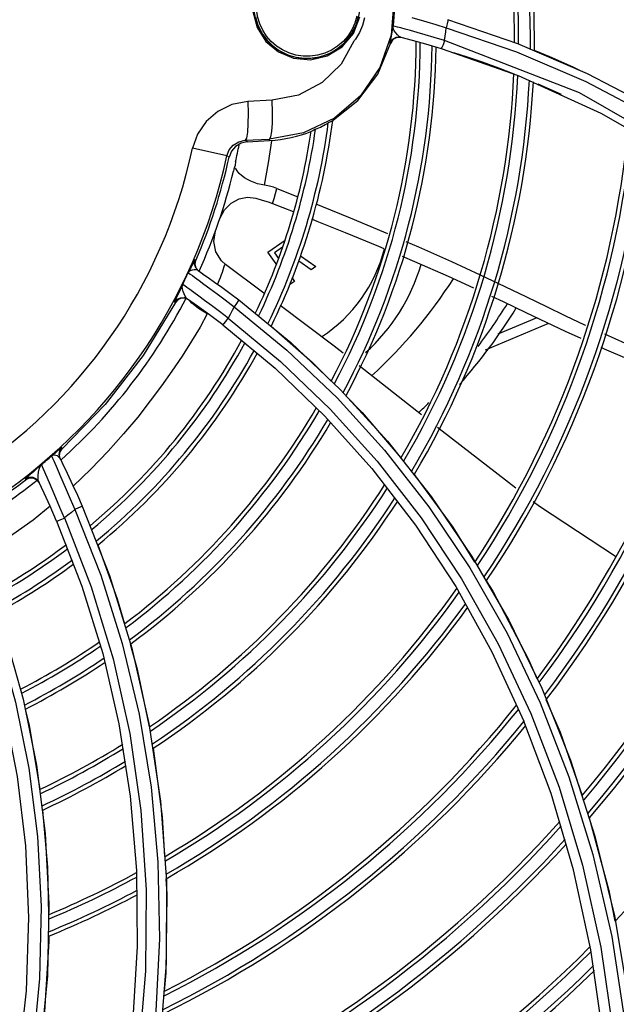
# Model space of a CAD drawing. Extents: x 40.7 to 137.4, y -250.8 to -221.5.
# Tile 158 of 256: x 62.427 to 62.5011, y -240.1906 to -240.0683. Entities that reach past the tile are written whole.
import ezdxf

# ---------------------------------------------------------------- set-up
doc = ezdxf.new("R2010")
doc.units = 0
doc.header["$MEASUREMENT"] = 0
doc.layers.get('0').update_dxf_attribs({"linetype": 'CONTINUOUS'})

msp = doc.modelspace()

# ---------------------------------------------------------------- linework, layer by layer
at = {"color": 155}
for p, q in [((62.46846381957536, -240.0700340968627), (62.46926168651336, -240.0679917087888)), ((62.46897096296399, -240.0684053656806), (62.46908391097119, -240.0679539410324)), ((62.46984538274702, -240.0681162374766), (62.46958256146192, -240.0690397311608)), ((62.47870349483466, -240.0689385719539), (62.47998453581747, -240.0693305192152)), ((62.479987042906, -240.069330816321), (62.48869809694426, -240.072312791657)), ((62.48889348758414, -240.07132897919), (62.4801771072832, -240.0683384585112)), ((62.46704951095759, -240.0717149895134), (62.46846381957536, -240.0700340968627)), ((62.47433601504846, -240.0705168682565), (62.47574835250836, -240.070885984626)), ((62.46519152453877, -240.0728431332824), (62.46704951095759, -240.0717149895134)), ((62.47306614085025, -240.0713020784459), (62.47300685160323, -240.0712868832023)), ((62.47335020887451, -240.0708174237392), (62.47306614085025, -240.0713020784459)), ((62.47574835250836, -240.070885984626), (62.47743090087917, -240.0713507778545)), ((62.47743090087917, -240.0713507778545), (62.47935806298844, -240.0719169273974)), ((62.47935806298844, -240.0719169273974), (62.48892658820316, -240.0752773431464)), ((62.49655314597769, -240.0774146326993), (62.47976741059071, -240.0709242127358)), ((62.49751862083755, -240.0750445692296), (62.48889348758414, -240.07132897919)), ((62.4591408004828, -240.072336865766), (62.46103312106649, -240.0731321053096)), ((62.46103312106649, -240.0731321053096), (62.4631210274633, -240.0733181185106)), ((62.4631210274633, -240.0733181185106), (62.46519152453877, -240.0728431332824)), ((62.48869809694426, -240.072312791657), (62.49731633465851, -240.0760205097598)), ((62.49668106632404, -240.0746837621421), (62.49576633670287, -240.0742261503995)), ((62.48892658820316, -240.0752773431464), (62.49917809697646, -240.0799520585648)), ((62.50601953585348, -240.0795024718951), (62.49751862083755, -240.0750445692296)), ((62.49137683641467, -240.0762900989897), (62.49427501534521, -240.0775714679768)), ((62.51337698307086, -240.0870865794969), (62.49655314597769, -240.0774146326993)), ((62.45837010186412, -240.0783447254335), (62.45532792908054, -240.0784982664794)), ((62.45841443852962, -240.0798638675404), (62.45837010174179, -240.0783447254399)), ((62.45839714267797, -240.0812010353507), (62.45841443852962, -240.0798638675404)), ((62.49917809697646, -240.0799520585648), (62.50848077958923, -240.0852527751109)), ((62.45502625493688, -240.0833116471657), (62.45804417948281, -240.0831593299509)), ((62.45527427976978, -240.0834848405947), (62.45502625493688, -240.0833116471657)), ((62.45527427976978, -240.0834848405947), (62.45805360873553, -240.083338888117)), ((62.45805360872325, -240.083338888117), (62.45804417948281, -240.0831593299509)), ((62.45275197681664, -240.0852232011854), (62.44848340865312, -240.0843019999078)), ((62.45301672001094, -240.0854032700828), (62.45275197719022, -240.0852232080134)), ((62.45896033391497, -240.0892957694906), (62.46155391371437, -240.0903128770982)), ((62.45842471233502, -240.0911604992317), (62.46098480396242, -240.0921716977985)), ((62.45784388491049, -240.0971887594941), (62.4598450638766, -240.0957898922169)), ((62.4598450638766, -240.0957898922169), (62.45988191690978, -240.0957739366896)), ((62.45886682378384, -240.0986521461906), (62.45784388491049, -240.0971887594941)), ((62.45963883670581, -240.0965678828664), (62.45864181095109, -240.0972648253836)), ((62.45864181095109, -240.0972648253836), (62.45914618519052, -240.0979863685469)), ((62.44888991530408, -240.0982192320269), (62.44878313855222, -240.0981469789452)), ((62.44880093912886, -240.0987135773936), (62.44888991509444, -240.0982192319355)), ((62.44894053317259, -240.0991945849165), (62.44880093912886, -240.0987135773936)), ((62.45258183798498, -240.0987299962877), (62.45258590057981, -240.0987329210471)), ((62.45733717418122, -240.1022976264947), (62.45258183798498, -240.0987299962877)), ((62.46322647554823, -240.0993842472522), (62.46167067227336, -240.0983113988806)), ((62.46188230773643, -240.0976719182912), (62.46381015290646, -240.0989762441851)), ((62.48062584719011, -240.0983609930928), (62.48420251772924, -240.0999984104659)), ((62.44928062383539, -240.0995648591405), (62.44894053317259, -240.0991945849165)), ((62.44917424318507, -240.099492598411), (62.44974319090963, -240.0998811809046)), ((62.46381015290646, -240.0989762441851), (62.46322647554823, -240.0993842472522)), ((62.44846458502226, -240.100102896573), (62.44874062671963, -240.1003044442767)), ((62.44874062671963, -240.1003044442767), (62.44929542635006, -240.1007118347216)), ((62.46114191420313, -240.1008414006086), (62.46064161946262, -240.1011911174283)), ((62.46080506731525, -240.1003595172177), (62.46114191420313, -240.1008414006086)), ((62.44634774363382, -240.1034706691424), (62.44625254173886, -240.1034051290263)), ((62.44664567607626, -240.1031198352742), (62.44634774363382, -240.1034706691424)), ((62.44794127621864, -240.1030874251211), (62.44751594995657, -240.102910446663)), ((62.44839043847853, -240.1035435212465), (62.44814306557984, -240.1032401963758)), ((62.44921588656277, -240.1042075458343), (62.44839043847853, -240.1035435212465)), ((62.45423515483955, -240.1031321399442), (62.46069536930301, -240.1084307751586)), ((62.45029407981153, -240.1048748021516), (62.44921588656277, -240.1042075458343)), ((62.49270925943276, -240.1060382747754), (62.48483948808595, -240.1093723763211)), ((62.49123748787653, -240.1053359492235), (62.48639557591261, -240.1073872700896)), ((62.45225253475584, -240.1062263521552), (62.4587433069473, -240.1115948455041)), ((62.46069536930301, -240.1084307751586), (62.46686190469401, -240.1142778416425)), ((62.4587433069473, -240.1115948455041), (62.46493011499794, -240.1175438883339)), ((62.47693830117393, -240.1174120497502), (62.46917846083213, -240.1112978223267)), ((62.46686190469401, -240.1142778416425), (62.4726858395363, -240.1206544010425)), ((62.46493011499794, -240.1175438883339), (62.47075656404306, -240.1240517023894)), ((62.43193924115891, -240.122458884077), (62.43202289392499, -240.1219976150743)), ((62.43202289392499, -240.1219976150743), (62.43229203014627, -240.1216124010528)), ((62.4322923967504, -240.1216120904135), (62.4322303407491, -240.1214911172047)), ((62.43135359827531, -240.1221785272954), (62.43096211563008, -240.1224990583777)), ((62.43108974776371, -240.1227829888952), (62.43123662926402, -240.1231201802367)), ((62.43123662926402, -240.1231201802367), (62.4316439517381, -240.1240658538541)), ((62.43199521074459, -240.1227932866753), (62.43168806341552, -240.1224966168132)), ((62.43205606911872, -240.1229145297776), (62.43193924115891, -240.122458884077)), ((62.43199496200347, -240.1227934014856), (62.43230743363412, -240.1234175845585)), ((62.43069117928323, -240.1258361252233), (62.4299678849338, -240.1241635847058)), ((62.42770570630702, -240.1253500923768), (62.42775602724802, -240.1254526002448)), ((62.42819637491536, -240.1252471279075), (62.42775602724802, -240.1254526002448)), ((62.42867893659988, -240.1252509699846), (62.42819637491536, -240.1252471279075)), ((62.42911342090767, -240.1254612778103), (62.42867893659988, -240.1252509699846)), ((62.42941681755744, -240.1258391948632), (62.42911342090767, -240.1254612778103)), ((62.4293666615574, -240.1257362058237), (62.42941742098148, -240.1258404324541)), ((62.43478297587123, -240.1287308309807), (62.43816981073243, -240.1373659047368)), ((62.43160045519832, -240.1305967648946), (62.43473871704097, -240.1386495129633)), ((62.48316540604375, -240.1349676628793), (62.48775466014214, -240.1428984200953)), ((62.43816981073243, -240.1373659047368), (62.44094298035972, -240.1463801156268)), ((62.43473871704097, -240.1386495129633), (62.43732899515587, -240.1470433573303)), ((62.48117910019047, -240.1387260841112), (62.48567481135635, -240.1468394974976)), ((62.48775466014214, -240.1428984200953), (62.49186115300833, -240.1513379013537)), ((62.42519685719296, -240.144750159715), (62.42743277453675, -240.1526877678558)), ((62.44094298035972, -240.1463801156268), (62.44306509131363, -240.1557302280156)), ((62.43732899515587, -240.1470433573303), (62.43933968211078, -240.1557452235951)), ((62.48567481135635, -240.1468394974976), (62.48964164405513, -240.1554454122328)), ((62.49186115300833, -240.1513379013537), (62.49544582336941, -240.1602796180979)), ((62.42743277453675, -240.1526877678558), (62.42910328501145, -240.1609067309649)), ((62.44306509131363, -240.1557302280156), (62.44450257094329, -240.165381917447)), ((62.49300548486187, -240.1644142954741), (62.48964232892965, -240.1554451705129)), ((62.49579266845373, -240.1738716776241), (62.49300548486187, -240.1644142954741)), ((62.44450257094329, -240.165381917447), (62.44522346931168, -240.1753097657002)), ((62.44150351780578, -240.1739621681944), (62.4415994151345, -240.1833993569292)), ((62.49796294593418, -240.1838309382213), (62.49579266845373, -240.1738716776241)), ((62.44522346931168, -240.1753097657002), (62.44519432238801, -240.1854880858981)), ((62.4306407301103, -240.1781076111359), (62.43045049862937, -240.1870530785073)), ((62.50087669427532, -240.1796148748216), (62.50263228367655, -240.189968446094)), ((62.43061507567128, -240.1821108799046), (62.43062488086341, -240.1827381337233)), ((62.4415994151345, -240.1833993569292), (62.44100198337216, -240.1930412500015)), ((62.49946358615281, -240.1942800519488), (62.49796294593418, -240.1838309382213)), ((62.44519432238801, -240.1854880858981), (62.44438023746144, -240.1958855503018)), ((62.43045049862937, -240.1870530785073), (62.42957967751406, -240.196198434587))]:
    msp.add_line(p, q, dxfattribs=at)
for points in [[(62.46810668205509, -240.0547525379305), (62.47087831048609, -240.0579916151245), (62.47271360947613, -240.0618331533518), (62.47349128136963, -240.0660129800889), (62.47316115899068, -240.0702541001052), (62.47174310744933, -240.0742690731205), (62.469328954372, -240.0777850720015)], [(62.45607500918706, -240.0651902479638), (62.45596540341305, -240.0673070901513), (62.45649395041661, -240.0692976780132), (62.45759898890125, -240.0710358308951), (62.4591408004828, -240.072336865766)], [(62.46887836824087, -240.0679021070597), (62.46862551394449, -240.0687754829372), (62.46825090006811, -240.0696010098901), (62.46776135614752, -240.0703648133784), (62.46716830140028, -240.071049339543), (62.46648748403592, -240.0716386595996), (62.46572395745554, -240.0721280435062), (62.4648925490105, -240.0725048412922), (62.46401285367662, -240.0727581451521), (62.46310793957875, -240.0728812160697), (62.46219903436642, -240.0728725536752), (62.46129034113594, -240.0727308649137), (62.46043489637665, -240.0724673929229), (62.45964337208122, -240.0720954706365), (62.45891514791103, -240.0716207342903), (62.45826286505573, -240.0710539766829), (62.45767864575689, -240.0703827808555), (62.45719941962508, -240.0696443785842), (62.45682453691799, -240.0688382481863), (62.45658928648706, -240.0680825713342), (62.45645815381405, -240.0673668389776), (62.45641122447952, -240.0667065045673), (62.45644038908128, -240.065973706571), (62.4565473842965, -240.0652824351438)], [(62.45629183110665, -240.0680041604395), (62.45640828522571, -240.0684545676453), (62.45655650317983, -240.0688957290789), (62.45673578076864, -240.0693254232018), (62.45694524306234, -240.0697414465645), (62.4571838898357, -240.070141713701), (62.45745058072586, -240.0705242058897), (62.45774401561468, -240.0708869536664), (62.45806275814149, -240.0712280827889), (62.45840524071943, -240.0715458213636), (62.45876976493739, -240.0718385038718), (62.45915450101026, -240.0721045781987), (62.45955751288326, -240.0723426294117), (62.45997676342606, -240.0725513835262), (62.46041010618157, -240.0727297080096), (62.46085529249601, -240.0728766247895), (62.46131000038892, -240.0729913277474), (62.46177184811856, -240.0730731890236), (62.46223842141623, -240.0731217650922), (62.46270728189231, -240.0731367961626), (62.46317596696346, -240.073118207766), (62.46364201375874, -240.0730661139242), (62.46410301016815, -240.072980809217), (62.46455658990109, -240.0728627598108), (62.46500043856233, -240.0727125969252)], [(62.4735279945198, -240.0674005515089), (62.473499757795, -240.0679707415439), (62.4734515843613, -240.0685396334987), (62.47338353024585, -240.0691065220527)], [(62.47571728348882, -240.068055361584), (62.47756467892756, -240.0685985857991), (62.47870349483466, -240.0689385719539)], [(62.46500043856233, -240.0727125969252), (62.46543229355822, -240.0725311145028), (62.46584993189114, -240.0723192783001), (62.46625120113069, -240.0720782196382), (62.46663405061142, -240.071809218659), (62.46699653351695, -240.0715136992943), (62.46733681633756, -240.0711932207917), (62.46765318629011, -240.0708494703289), (62.46794406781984, -240.0704842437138), (62.4682080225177, -240.0700994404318), (62.46844375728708, -240.0696970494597), (62.46865012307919, -240.0692791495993), (62.46882613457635, -240.0688478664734), (62.46897096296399, -240.0684053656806)], [(62.46958256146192, -240.0690397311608), (62.46920286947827, -240.0699185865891), (62.4687065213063, -240.0707495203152)], [(62.47300693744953, -240.0712865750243), (62.47303081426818, -240.0711293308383), (62.47313188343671, -240.0706519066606), (62.4732762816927, -240.069877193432), (62.47338353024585, -240.0691065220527)], [(62.4755558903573, -240.0696921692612), (62.47487044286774, -240.069501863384), (62.47433667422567, -240.0693552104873), (62.4739347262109, -240.0692463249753), (62.47364493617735, -240.0691697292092), (62.47345872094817, -240.0691228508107), (62.4733834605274, -240.0691065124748)], [(62.4743360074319, -240.0705168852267), (62.47413534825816, -240.0704173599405), (62.47393397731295, -240.0702340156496), (62.47373023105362, -240.0699868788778), (62.4735419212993, -240.0697013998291), (62.47341380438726, -240.0694030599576), (62.47338356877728, -240.0691065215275)], [(62.47976741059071, -240.0709242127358), (62.47985274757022, -240.0703948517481), (62.47992596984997, -240.0698636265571), (62.479987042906, -240.069330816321)], [(62.48017713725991, -240.0683384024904), (62.48018705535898, -240.0684762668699), (62.48011643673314, -240.0688426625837), (62.47998493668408, -240.0693306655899)], [(62.4687065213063, -240.0707495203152), (62.46864755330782, -240.0708337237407), (62.46858759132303, -240.0709168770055), (62.46852664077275, -240.0709989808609)], [(62.47300685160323, -240.0712868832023), (62.47327922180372, -240.0708140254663), (62.47376660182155, -240.0705243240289), (62.47433598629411, -240.0705168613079)], [(62.47439458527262, -240.0705317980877), (62.47383439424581, -240.0705371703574), (62.47335020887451, -240.0708174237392)], [(62.47976434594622, -240.0709239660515), (62.47850220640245, -240.0705404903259), (62.47737943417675, -240.0702102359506), (62.47639545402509, -240.0699282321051), (62.4755558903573, -240.0696921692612)], [(62.46852664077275, -240.0709989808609), (62.46692290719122, -240.0738544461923), (62.4645730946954, -240.0761490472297), (62.46164669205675, -240.0776934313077), (62.45837010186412, -240.0783447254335)], [(62.46578941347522, -240.0809397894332), (62.46900116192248, -240.0783742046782), (62.47147810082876, -240.0750936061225), (62.47306493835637, -240.0713063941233)], [(62.47976501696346, -240.07092416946), (62.47958870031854, -240.0714567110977), (62.47944448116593, -240.0718034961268), (62.47935805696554, -240.0719169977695)], [(62.48089358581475, -240.072394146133), (62.48258985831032, -240.0729484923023), (62.48444218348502, -240.0735868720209), (62.48649460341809, -240.0743347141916), (62.48838515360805, -240.0750662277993)], [(62.49576635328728, -240.0742260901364), (62.49284976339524, -240.0729365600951), (62.49093388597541, -240.0721451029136)], [(62.49731633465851, -240.0760205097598), (62.50580982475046, -240.0804720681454), (62.51414113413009, -240.0856853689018)], [(62.469328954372, -240.0777850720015), (62.46609405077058, -240.080548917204), (62.46224469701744, -240.0823845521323), (62.45804417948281, -240.0831593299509)], [(62.45532792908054, -240.0784982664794), (62.45334869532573, -240.0788722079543), (62.4516117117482, -240.0797206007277), (62.45016676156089, -240.0809774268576), (62.44910813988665, -240.0825372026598), (62.44848320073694, -240.0843028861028)], [(62.45532792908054, -240.0784982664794), (62.45537313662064, -240.0799645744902), (62.45536348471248, -240.0812515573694), (62.45530005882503, -240.0823124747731), (62.45518475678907, -240.0830325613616), (62.45502622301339, -240.0833116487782)], [(62.45804417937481, -240.083159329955), (62.45820494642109, -240.0828981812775), (62.45832393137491, -240.0822352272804), (62.45839714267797, -240.0812010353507)], [(62.46578941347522, -240.0809397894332), (62.46568455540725, -240.0809867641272), (62.46553696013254, -240.0810576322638), (62.46534523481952, -240.081151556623)], [(62.46375697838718, -240.0819486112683), (62.46356348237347, -240.0820476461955), (62.46341322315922, -240.0821257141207), (62.46330481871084, -240.0821849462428)], [(62.45275197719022, -240.0852232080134), (62.45303817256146, -240.084495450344), (62.45354287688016, -240.0838965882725), (62.45422264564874, -240.0834853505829), (62.45502625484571, -240.0833116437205)], [(62.45527427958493, -240.0834848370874), (62.4544987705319, -240.0836547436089), (62.45382104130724, -240.0840625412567), (62.45330933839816, -240.0846655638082), (62.45301672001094, -240.0854032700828)], [(62.45742667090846, -240.0888874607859), (62.45792914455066, -240.0861204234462), (62.45834766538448, -240.0833838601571)], [(62.45375484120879, -240.0864266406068), (62.4536835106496, -240.0866644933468), (62.4536173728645, -240.0869038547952), (62.45355646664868, -240.0871445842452)], [(62.45383182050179, -240.0859588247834), (62.45380011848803, -240.0861148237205), (62.45377455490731, -240.0862703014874), (62.45375484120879, -240.0864266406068)], [(62.4574260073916, -240.0888961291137), (62.45699107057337, -240.0888123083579), (62.45656625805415, -240.0887024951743), (62.4561459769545, -240.0885651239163), (62.45572833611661, -240.0883972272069), (62.45531838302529, -240.0881967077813), (62.45492856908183, -240.0879647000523), (62.45457155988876, -240.087703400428), (62.4542605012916, -240.0874161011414), (62.45400811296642, -240.0871051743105), (62.45383113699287, -240.0867732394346)], [(62.4589603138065, -240.0892957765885), (62.45853676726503, -240.0891472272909), (62.45802587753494, -240.0890070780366), (62.45742667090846, -240.0888874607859)], [(62.45842471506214, -240.0911604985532), (62.45860683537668, -240.0905446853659), (62.45878539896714, -240.0899231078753), (62.45896033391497, -240.0892957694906)], [(62.45186721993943, -240.0930118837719), (62.45242930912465, -240.0919367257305), (62.45326369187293, -240.0911089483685), (62.45426333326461, -240.0905862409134), (62.45532363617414, -240.0903894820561), (62.45634686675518, -240.0905070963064)], [(62.45634699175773, -240.0905066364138), (62.45713283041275, -240.0907254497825), (62.45785297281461, -240.0909514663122), (62.45842471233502, -240.0911604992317)], [(62.46381179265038, -240.0912102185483), (62.46448925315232, -240.0914794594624), (62.46806246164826, -240.0929367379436), (62.47219497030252, -240.0946742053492), (62.47271146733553, -240.094897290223)], [(62.46325553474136, -240.0930730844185), (62.46391011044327, -240.0933329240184), (62.4674571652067, -240.0947631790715), (62.47159436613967, -240.0964710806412), (62.47224876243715, -240.0967484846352)], [(62.452585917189, -240.09873291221), (62.45207969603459, -240.0982764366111), (62.45137422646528, -240.0971565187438), (62.45111288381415, -240.0958579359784), (62.45133060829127, -240.0945511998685)], [(62.47498024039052, -240.095877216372), (62.47654286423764, -240.0965521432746), (62.48062584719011, -240.0983609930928)], [(62.44878313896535, -240.0981469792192), (62.44874084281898, -240.0981981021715), (62.44863511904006, -240.0983899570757), (62.44845646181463, -240.0987410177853), (62.44821419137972, -240.0992251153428), (62.44795377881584, -240.0997387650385)], [(62.44878313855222, -240.0981469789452), (62.44869415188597, -240.0986417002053), (62.44883395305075, -240.099122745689), (62.44917424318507, -240.099492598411)], [(62.45241076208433, -240.0989857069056), (62.45245362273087, -240.0988385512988), (62.45249176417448, -240.0987467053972), (62.4525370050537, -240.0987140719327), (62.45258183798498, -240.0987299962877)], [(62.47450779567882, -240.0977061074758), (62.47603360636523, -240.0983529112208), (62.4802403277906, -240.1001888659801), (62.48339539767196, -240.1016162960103)], [(62.44795385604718, -240.0997384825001), (62.44802783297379, -240.0997901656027), (62.44820089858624, -240.0999128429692), (62.44846458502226, -240.100102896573)], [(62.44869156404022, -240.0993790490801), (62.44841809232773, -240.0994158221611), (62.44819847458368, -240.0995010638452), (62.44804998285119, -240.099613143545), (62.44795391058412, -240.0997385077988)], [(62.44917441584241, -240.0994922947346), (62.44895668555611, -240.0994018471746), (62.44869156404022, -240.0993790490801)], [(62.44973216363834, -240.0998736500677), (62.4504238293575, -240.1003526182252), (62.45121668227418, -240.1009110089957), (62.45212021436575, -240.10155981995), (62.45313016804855, -240.1023011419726), (62.45423521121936, -240.1031321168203)], [(62.45155589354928, -240.1012234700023), (62.45160280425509, -240.1011179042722), (62.45179919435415, -240.1007016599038), (62.45195528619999, -240.1003293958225), (62.45208708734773, -240.0999833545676), (62.45219446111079, -240.0996741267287), (62.45228146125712, -240.0994036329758), (62.45241076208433, -240.0989857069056)], [(62.48420251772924, -240.0999984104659), (62.48727535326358, -240.1014576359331), (62.48996862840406, -240.1027662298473), (62.4924369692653, -240.1039666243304), (62.49480054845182, -240.1050992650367), (62.49716975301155, -240.1062059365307), (62.4972768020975, -240.1062547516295)], [(62.4472527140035, -240.1012047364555), (62.44704744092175, -240.101658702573), (62.44684133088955, -240.1021025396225)], [(62.44743344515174, -240.102375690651), (62.44731539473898, -240.1020687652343), (62.4472279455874, -240.1017583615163), (62.44720135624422, -240.1014667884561), (62.44725259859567, -240.1012049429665)], [(62.44924733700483, -240.1026515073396), (62.44864456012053, -240.1022086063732), (62.44816234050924, -240.1018559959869), (62.44778749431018, -240.1015840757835), (62.44751005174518, -240.1013853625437), (62.44732882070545, -240.1012577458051), (62.44725249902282, -240.1012048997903)], [(62.44929542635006, -240.1007118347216), (62.44990154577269, -240.1011587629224), (62.45064654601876, -240.1017095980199), (62.45152126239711, -240.1023612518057), (62.45251695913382, -240.1031128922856), (62.45363138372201, -240.1039697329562)], [(62.44684133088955, -240.1021025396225), (62.4464932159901, -240.1028402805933), (62.44637400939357, -240.1030966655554), (62.44629648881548, -240.1032713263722), (62.44625774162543, -240.1033707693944), (62.44625104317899, -240.1034079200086)], [(62.44784436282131, -240.1030204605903), (62.44769869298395, -240.1028718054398), (62.44756354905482, -240.102650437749), (62.44743344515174, -240.102375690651)], [(62.44635075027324, -240.1034650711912), (62.44234373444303, -240.1100258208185), (62.43763926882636, -240.116097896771), (62.43229204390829, -240.1216124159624)], [(62.44625254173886, -240.1034051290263), (62.4465502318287, -240.1030543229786), (62.44696252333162, -240.1028568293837), (62.44741943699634, -240.1028442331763), (62.44784429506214, -240.103020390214)], [(62.44751594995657, -240.102910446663), (62.44705846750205, -240.1029225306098), (62.44664567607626, -240.1031198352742)], [(62.45225248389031, -240.1062264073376), (62.45059028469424, -240.1049780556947), (62.44910309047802, -240.103902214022), (62.44784436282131, -240.1030204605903)], [(62.45290864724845, -240.1054151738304), (62.4518177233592, -240.1045737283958), (62.45084096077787, -240.1038345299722), (62.44998063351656, -240.1031930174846), (62.44924733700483, -240.1026515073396)], [(62.45423521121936, -240.1031321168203), (62.45415980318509, -240.1032542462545), (62.45393734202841, -240.1035629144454), (62.45363184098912, -240.103970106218)], [(62.48563216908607, -240.1026593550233), (62.48704278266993, -240.1033225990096), (62.48986196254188, -240.104676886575), (62.49239567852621, -240.1058908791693), (62.49476343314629, -240.1070038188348), (62.4967004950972, -240.107887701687)], [(62.45029408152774, -240.1048748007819), (62.44940983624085, -240.1065022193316), (62.44835959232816, -240.1082545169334), (62.447175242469, -240.1101320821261), (62.44592512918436, -240.1119788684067), (62.44461554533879, -240.1137790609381), (62.44322082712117, -240.1156628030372), (62.44168048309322, -240.1176710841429), (62.43992341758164, -240.1197618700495), (62.43797802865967, -240.121916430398), (62.43583512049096, -240.1241345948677), (62.43366614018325, -240.1262506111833)], [(62.45363174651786, -240.1039705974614), (62.45339404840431, -240.1044540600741), (62.45315290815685, -240.1049358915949), (62.45290773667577, -240.1054158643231)], [(62.45363174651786, -240.1039705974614), (62.46019421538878, -240.1093531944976), (62.46643572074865, -240.1152856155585), (62.47232792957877, -240.1217680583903), (62.47783819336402, -240.1288020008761), (62.48292745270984, -240.1363852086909), (62.48755062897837, -240.1445058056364), (62.49166635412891, -240.1531534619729), (62.4952347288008, -240.1623223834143), (62.49821125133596, -240.1720003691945), (62.50054781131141, -240.1821684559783), (62.50219333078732, -240.1928008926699), (62.50309797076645, -240.2038659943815), (62.503214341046, -240.2153254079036)], [(62.46720602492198, -240.1097436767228), (62.46608992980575, -240.1088642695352), (62.45934828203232, -240.1038064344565)], [(62.45225254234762, -240.106226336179), (62.45235262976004, -240.1061190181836), (62.45260040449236, -240.1058122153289), (62.45290811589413, -240.1054159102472)], [(62.45290773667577, -240.1054158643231), (62.45939696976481, -240.1107689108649), (62.46557576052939, -240.1166795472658), (62.47141190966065, -240.1231479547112), (62.4768664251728, -240.1301716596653), (62.48189530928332, -240.1377425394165), (62.48645455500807, -240.1458481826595), (62.49050458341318, -240.1544813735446)], [(62.4582361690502, -240.1063935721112), (62.46334371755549, -240.1108393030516), (62.46568784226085, -240.1132068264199)], [(62.49966420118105, -240.1073431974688), (62.50223412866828, -240.1085004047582), (62.50506386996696, -240.1097718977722), (62.50817765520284, -240.1111833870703), (62.51078997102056, -240.1123837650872)], [(62.49917612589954, -240.1089939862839), (62.499619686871, -240.1091913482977), (62.50240402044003, -240.1104141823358), (62.50553589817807, -240.1117894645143), (62.50898808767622, -240.1133260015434), (62.51026126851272, -240.1139006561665)], [(62.46750537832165, -240.1150425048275), (62.46955738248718, -240.1171149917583), (62.47435765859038, -240.1227421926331)], [(62.48861531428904, -240.1265101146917), (62.47948997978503, -240.1194225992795), (62.47889757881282, -240.1189558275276)], [(62.4726858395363, -240.1206544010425), (62.47813102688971, -240.1275519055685), (62.48316540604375, -240.1349676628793)], [(62.43223034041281, -240.1214911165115), (62.43217816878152, -240.121515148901), (62.43201216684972, -240.1216397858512), (62.43172497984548, -240.1218724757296), (62.43135359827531, -240.1221785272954)], [(62.4322303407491, -240.1214911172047), (62.43196110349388, -240.1218766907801), (62.431877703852, -240.1223380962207), (62.43199496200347, -240.1227934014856)], [(62.43096235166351, -240.1224986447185), (62.4310008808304, -240.1225832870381), (62.43108974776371, -240.1227829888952)], [(62.43168806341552, -240.1224966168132), (62.43130518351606, -240.1223901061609), (62.43096246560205, -240.1224987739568)], [(62.42970565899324, -240.1235802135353), (62.42943838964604, -240.1238207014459), (62.42910936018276, -240.1241110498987), (62.42874485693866, -240.1244274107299), (62.42807863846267, -240.1250001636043)], [(62.42930382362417, -240.125241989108), (62.42932173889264, -240.1248998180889), (62.4293616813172, -240.1245234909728), (62.42942543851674, -240.1241508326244), (62.42953507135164, -240.1238283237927), (62.42970541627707, -240.1235803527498)], [(62.4299678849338, -240.1241635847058), (62.42983378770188, -240.1238600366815), (62.4297443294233, -240.1236633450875), (62.4297053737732, -240.1235802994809)], [(62.4316439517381, -240.1240658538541), (62.43195178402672, -240.1247766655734), (62.43277908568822, -240.1266722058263)], [(62.43229681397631, -240.1233963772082), (62.43268523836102, -240.1241854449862), (62.43312641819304, -240.1251013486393), (62.43362642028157, -240.1261638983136), (62.43418035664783, -240.1273732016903), (62.43478304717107, -240.1287308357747)], [(62.47075656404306, -240.1240517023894), (62.4761794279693, -240.1311051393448), (62.48117910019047, -240.1387260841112)], [(62.42770570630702, -240.1253500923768), (62.42814589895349, -240.1251444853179), (62.42862820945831, -240.1251479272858), (62.42906250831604, -240.1253575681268), (62.4293666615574, -240.1257362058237)], [(62.42807863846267, -240.1250001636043), (62.42785859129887, -240.125193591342), (62.42773724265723, -240.1253079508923), (62.42770571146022, -240.1253500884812)], [(62.42936666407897, -240.1257362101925), (62.42931349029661, -240.1255265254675), (62.42930382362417, -240.125241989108)], [(62.43160039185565, -240.1305967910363), (62.43078331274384, -240.1287499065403), (62.43002951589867, -240.1271187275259), (62.42936666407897, -240.1257362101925)], [(62.47600998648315, -240.1247990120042), (62.48080310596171, -240.1313445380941), (62.48351909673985, -240.1356972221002)], [(62.43257081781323, -240.1302069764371), (62.43201353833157, -240.1288880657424), (62.43151139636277, -240.1277215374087), (62.43069117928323, -240.1258361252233)], [(62.43277908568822, -240.1266722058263), (62.43328659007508, -240.1278437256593), (62.43384971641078, -240.1291671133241)], [(62.50101596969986, -240.1349801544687), (62.49156065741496, -240.1287977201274), (62.49077353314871, -240.1281863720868)], [(62.43077912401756, -240.1287408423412), (62.42868362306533, -240.130493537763), (62.42616909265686, -240.1322699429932), (62.42365732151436, -240.1340847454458), (62.42165104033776, -240.1352799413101)], [(62.43384931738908, -240.1291673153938), (62.43342514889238, -240.1295169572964), (62.43299859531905, -240.1298634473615), (62.43256920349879, -240.1302064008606)], [(62.43384931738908, -240.1291673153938), (62.4370689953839, -240.1373029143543), (62.4397384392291, -240.1457694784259), (62.44183164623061, -240.1545451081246), (62.44331945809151, -240.1636053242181), (62.44417229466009, -240.1729220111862), (62.44436134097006, -240.1824705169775)], [(62.43478304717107, -240.1287308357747), (62.4346588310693, -240.1287999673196), (62.43431463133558, -240.12896098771), (62.43384997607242, -240.1291677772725)], [(62.43160041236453, -240.1305967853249), (62.43174104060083, -240.1305512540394), (62.43210782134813, -240.1304035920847), (62.43256992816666, -240.1302074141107)], [(62.43256920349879, -240.1302064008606), (62.435897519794, -240.1387653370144), (62.43861361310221, -240.1476982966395), (62.440681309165, -240.1569692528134), (62.44206459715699, -240.1665412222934), (62.44273098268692, -240.1763883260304), (62.44264704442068, -240.1864869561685)], [(62.43670805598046, -240.1335475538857), (62.43912960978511, -240.1402230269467), (62.44000843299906, -240.1433275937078)], [(62.42147465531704, -240.1375366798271), (62.42424456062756, -240.1451439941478), (62.42647709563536, -240.1530588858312), (62.42814692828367, -240.1612649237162), (62.42922409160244, -240.1697306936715), (62.42968109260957, -240.1784402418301), (62.42948796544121, -240.1873741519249)], [(62.42006339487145, -240.1382816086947), (62.42284462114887, -240.1459807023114), (62.42506666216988, -240.1539909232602), (62.4267057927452, -240.1623061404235), (62.42773079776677, -240.1709138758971), (62.42810641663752, -240.1797882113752), (62.42779781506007, -240.1888914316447), (62.42677102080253, -240.1981964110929)], [(62.48496083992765, -240.1380077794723), (62.48576043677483, -240.1392892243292), (62.4902221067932, -240.1477818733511), (62.49124934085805, -240.1501472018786)], [(62.44072767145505, -240.1458684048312), (62.44160342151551, -240.1489621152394), (62.44308516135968, -240.1561353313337)], [(62.4923724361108, -240.1527332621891), (62.4941446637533, -240.1568140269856), (62.49687936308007, -240.164647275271)], [(62.42766876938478, -240.1539477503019), (62.42816695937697, -240.1559269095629), (62.42953096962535, -240.1638946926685)], [(62.49050458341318, -240.1544813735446), (62.4940056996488, -240.1636389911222), (62.49691196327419, -240.1733085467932), (62.49917365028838, -240.1834695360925), (62.50073901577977, -240.1940954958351), (62.5015585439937, -240.2051547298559), (62.50158392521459, -240.2166097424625)], [(62.43933968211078, -240.1557452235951), (62.44074051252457, -240.1647239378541), (62.44150351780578, -240.1739621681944)], [(62.44357448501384, -240.1587863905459), (62.4447023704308, -240.1673155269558), (62.44499345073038, -240.1722255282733)], [(62.42910328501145, -240.1609067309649), (62.43018179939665, -240.1693861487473), (62.4306407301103, -240.1781076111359)], [(62.49544582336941, -240.1602796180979), (62.49846615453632, -240.1697119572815), (62.50087669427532, -240.1796148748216)], [(62.42982473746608, -240.1664677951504), (62.43048108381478, -240.1735392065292), (62.43057328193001, -240.1794372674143)], [(62.49776433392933, -240.1674246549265), (62.50018699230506, -240.1764478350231), (62.50091299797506, -240.180242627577)], [(62.44515790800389, -240.1749996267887), (62.44526943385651, -240.1768808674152), (62.4451416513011, -240.1866742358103), (62.44494830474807, -240.1889370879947)], [(62.43062488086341, -240.1827381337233), (62.43004752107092, -240.1921671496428), (62.4295850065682, -240.1955037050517)], [(62.44436134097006, -240.1824705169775), (62.44385710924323, -240.192225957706), (62.44262924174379, -240.2021607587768)], [(62.44264704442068, -240.1864869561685), (62.44177772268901, -240.1968051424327), (62.44008645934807, -240.2073115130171)], [(62.42948796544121, -240.1873741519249), (62.42861300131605, -240.196509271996), (62.42702306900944, -240.2058192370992)]]:
    msp.add_lwpolyline(points, dxfattribs=at)
msp.add_circle((62.46267542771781, -240.0665924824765), 0.006563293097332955, dxfattribs=at)
for centre, radius, start, end in [((62.38526041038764, -240.0706578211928), 0.1178699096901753, 356.5366480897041, 24.58504914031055), ((62.38526041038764, -240.0706578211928), 0.1183704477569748, 356.4242084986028, 24.4786858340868), ((62.38526041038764, -240.0706578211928), 0.1198354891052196, 356.0938046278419, 24.16570896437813), ((62.38526041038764, -240.0706578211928), 0.1203361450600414, 355.9804743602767, 24.05821381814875), ((62.38526041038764, -240.0706578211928), 0.1032201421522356, 359.715747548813, 27.55418709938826), ((62.38526041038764, -240.0706578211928), 0.1037206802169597, 359.6110418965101, 27.45782847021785), ((62.38526041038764, -240.0706578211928), 0.1051857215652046, 359.3028591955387, 27.17353971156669), ((62.38526041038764, -240.0706578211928), 0.1056863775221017, 359.1969833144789, 27.07564870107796), ((62.38526041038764, -240.0706578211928), 0.09101200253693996, 332.1657805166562, 359.7671918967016), ((62.38526041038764, -240.0706578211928), 0.09151254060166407, 332.0696504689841, 359.6822150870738), ((62.38526041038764, -240.0706578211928), 0.09297758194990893, 331.7859855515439, 359.4304097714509), ((62.38526041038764, -240.0706578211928), 0.09347823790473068, 331.6882949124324, 359.3433435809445), ((62.38526041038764, -240.0706578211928), 0.1032201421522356, 329.7157475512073, 357.5541871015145), ((62.38526041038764, -240.0706578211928), 0.1037206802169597, 329.6110418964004, 357.4578284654), ((62.38526041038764, -240.0706578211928), 0.1051857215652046, 329.3028591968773, 357.1735397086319), ((62.38526041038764, -240.0706578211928), 0.1056863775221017, 329.1969833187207, 357.0756487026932), ((62.38526041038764, -240.0706578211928), 0.08076944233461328, 334.0333838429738, 352.5349062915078), ((62.38526041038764, -240.0706578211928), 0.08127009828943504, 333.9470229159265, 352.8013791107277), ((62.45718932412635, -240.066880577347), 0.01643714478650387, 293.5507839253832, 299.7481056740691), ((62.38526041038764, -240.0706578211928), 0.07880386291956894, 334.3669290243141, 351.5873189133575), ((62.38526041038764, -240.0706578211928), 0.07930440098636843, 334.282853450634, 351.8148297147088), ((62.45718932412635, -240.066880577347), 0.0164809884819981, 273.0060445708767, 291.7811748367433), ((62.38526041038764, -240.0706578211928), 0.1178699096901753, 326.5366480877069, 354.5850491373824), ((62.38526041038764, -240.0706578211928), 0.1183704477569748, 326.4242085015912, 354.4786858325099), ((62.38526041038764, -240.0706578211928), 0.1198354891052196, 326.0938046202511, 354.1657089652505), ((62.38526041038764, -240.0706578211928), 0.07025784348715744, 347.4211084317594, 349.137118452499), ((62.38526041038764, -240.0706578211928), 0.1203361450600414, 325.9804743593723, 354.0582138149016), ((62.38526041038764, -240.0706578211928), 0.06904536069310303, 258.190342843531, 347.8217423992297), ((62.38526041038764, -240.0706578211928), 0.06467852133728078, 258.1907891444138, 347.8209415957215), ((62.38526041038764, -240.0706578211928), 0.06934223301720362, 336.5799309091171, 347.7224558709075), ((62.38526041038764, -240.0706578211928), 0.07025784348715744, 335.7009360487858, 346.4283700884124), ((62.38526041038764, -240.0706578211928), 0.1325196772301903, 323.1573980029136, 351.3604927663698), ((62.38526041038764, -240.0706578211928), 0.1330202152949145, 323.0389436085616, 351.2465731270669), ((62.38526041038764, -240.0706578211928), 0.1344852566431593, 322.6912000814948, 350.9118681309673), ((62.38526041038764, -240.0706578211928), 0.1349859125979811, 322.5720335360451, 350.7970522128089), ((62.45434671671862, -240.0921858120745), 0.01855637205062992, 303.2304670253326, 345.6766899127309), ((62.45434671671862, -240.0921858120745), 0.02343962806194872, 311.7903912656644, 343.8312881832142), ((62.38522209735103, -240.0706363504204), 0.06915352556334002, 333.7661463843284, 335.1125214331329), ((62.43036533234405, -240.0682305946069), 0.05994196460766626, 312.3138750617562, 327.4327721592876), ((62.38526041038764, -240.0706578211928), 0.145948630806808, 319.919321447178, 348.2303683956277), ((62.38526041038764, -240.0706578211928), 0.1464491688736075, 319.7963564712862, 348.1109297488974), ((62.38526041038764, -240.0706578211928), 0.147914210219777, 319.4355797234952, 347.7602932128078), ((62.38526041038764, -240.0706578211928), 0.1484148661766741, 319.3120170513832, 347.6401345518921), ((62.38526041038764, -240.0706578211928), 0.07025784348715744, 311.8714921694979, 332.6742329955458), ((62.43036533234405, -240.0682305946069), 0.0672668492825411, 322.7964495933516, 328.2834490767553), ((62.43036533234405, -240.0682305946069), 0.06848766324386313, 318.4765842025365, 328.3850163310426), ((62.38526041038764, -240.0706578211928), 0.07880386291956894, 309.8888002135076, 331.6464065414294), ((62.38526041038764, -240.0706578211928), 0.07930440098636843, 309.7737943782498, 331.5777094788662), ((62.38526041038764, -240.0706578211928), 0.08076944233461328, 309.4361468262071, 331.3720393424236), ((62.38526041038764, -240.0706578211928), 0.08127009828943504, 309.320446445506, 331.3002438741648), ((62.38526041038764, -240.0706578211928), 0.1593775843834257, 316.5695976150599, 344.9651029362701), ((62.43036533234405, -240.0682305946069), 0.0672668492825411, 313.3522343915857, 314.9016681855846), ((62.38526041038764, -240.0706578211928), 0.09101200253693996, 307.037736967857, 329.767191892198), ((62.38526041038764, -240.0706578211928), 0.09151254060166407, 306.9190015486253, 329.6822150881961), ((62.38526041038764, -240.0706578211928), 0.09297758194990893, 306.5707282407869, 329.4304097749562), ((62.38526041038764, -240.0706578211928), 0.09347823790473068, 306.451480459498, 329.3433435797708), ((62.38523059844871, -240.0706259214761), 0.06915326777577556, 310.0261071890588, 311.399499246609), ((62.38526041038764, -240.0706578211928), 0.07025784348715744, 299.6910394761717, 308.6785609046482), ((62.38526041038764, -240.0706578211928), 0.06934223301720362, 300.5644185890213, 307.7950735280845), ((62.38526041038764, -240.0706578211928), 0.1032201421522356, 304.1059613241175, 327.5541871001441), ((62.38526041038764, -240.0706578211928), 0.1037206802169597, 303.984239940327, 327.4578284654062), ((62.38526041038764, -240.0706578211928), 0.1051857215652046, 303.6273256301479, 327.173539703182), ((62.38526041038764, -240.0706578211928), 0.1056863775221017, 303.5051574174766, 327.0756487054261), ((62.38526041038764, -240.0706578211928), 0.07880386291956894, 298.9468065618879, 307.1128829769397), ((62.38526041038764, -240.0706578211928), 0.07930440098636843, 298.8935588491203, 307.0133946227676), ((62.38526041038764, -240.0706578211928), 0.08076944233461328, 298.7318678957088, 306.72001726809), ((62.38526041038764, -240.0706578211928), 0.08127009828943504, 298.6746874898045, 306.6190531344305), ((62.38526041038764, -240.0706578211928), 0.1178699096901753, 300.4976645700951, 324.5850491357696), ((62.38526041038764, -240.0706578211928), 0.1183704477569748, 300.3727659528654, 324.4786858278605), ((62.38526041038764, -240.0706578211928), 0.1198354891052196, 300.0066167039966, 324.1657089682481), ((62.38526041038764, -240.0706578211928), 0.1203361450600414, 299.8813143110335, 324.0582138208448), ((62.38526041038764, -240.0706578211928), 0.09101200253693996, 297.3898798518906, 304.5883606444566), ((62.38526041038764, -240.0706578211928), 0.09151254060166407, 297.3160251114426, 304.4809948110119), ((62.38526041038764, -240.0706578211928), 0.09297758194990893, 297.0959739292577, 304.1652216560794), ((62.38526041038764, -240.0706578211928), 0.09347823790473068, 297.0194915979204, 304.0568193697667), ((62.38526041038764, -240.0706578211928), 0.1325196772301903, 296.8004910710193, 321.3604927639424), ((62.38526041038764, -240.0706578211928), 0.1330202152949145, 296.6726916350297, 321.2465731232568), ((62.38526041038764, -240.0706578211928), 0.1349859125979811, 296.169928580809, 320.7970522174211), ((62.38526041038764, -240.0706578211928), 0.1344852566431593, 296.2980996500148, 320.9118603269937), ((62.38526041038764, -240.0706578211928), 0.1032201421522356, 295.4126279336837, 301.8990609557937), ((62.38526041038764, -240.0706578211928), 0.1037206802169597, 295.3245473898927, 301.7859107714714), ((62.38526041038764, -240.0706578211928), 0.1051857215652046, 295.0639462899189, 301.4535468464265), ((62.38526041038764, -240.0706578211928), 0.1056863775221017, 294.9739682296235, 301.3395875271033), ((62.38526041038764, -240.0706578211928), 0.1464491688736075, 293.2092720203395, 318.1109297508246), ((62.38526041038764, -240.0706578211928), 0.145948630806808, 293.3395335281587, 318.230368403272), ((62.38526041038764, -240.0706578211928), 0.1484148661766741, 292.6969069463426, 317.6401345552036), ((62.38526041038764, -240.0706578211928), 0.147914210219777, 292.8275134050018, 317.760293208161), ((62.38526041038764, -240.0706578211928), 0.1178699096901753, 292.6512091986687, 298.5071252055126), ((62.38526041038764, -240.0706578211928), 0.1183704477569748, 292.5508408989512, 298.3885125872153), ((62.38526041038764, -240.0706578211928), 0.1203361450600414, 292.1533145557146, 297.9211388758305), ((62.38526041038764, -240.0706578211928), 0.1198354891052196, 292.255054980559, 298.0403998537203), ((62.38526041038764, -240.0706578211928), 0.1598781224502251, 289.6822064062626, 314.841093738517), ((62.38526041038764, -240.0706578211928), 0.1593775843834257, 289.8147598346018, 314.965102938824), ((62.38526041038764, -240.0706578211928), 0.1618438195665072, 289.1608980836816, 314.3526378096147), ((62.38526041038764, -240.0706578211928), 0.16134316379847, 289.2937733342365, 314.4772513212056)]:
    msp.add_arc(centre, radius, start, end, dxfattribs=at)
at = {"color": 6, "linetype": 'Continuous'}
for radius, start, end in [(0.2233113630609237, 299.5890560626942, 338.1020136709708), (0.2240439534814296, 299.5863259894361, 338.1019567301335), (0.2244575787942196, 300.2350051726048, 334.8473070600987)]:
    msp.add_arc((62.38526041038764, -240.0706578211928), radius, start, end, dxfattribs=at)

doc.saveas('drawing.dxf')
